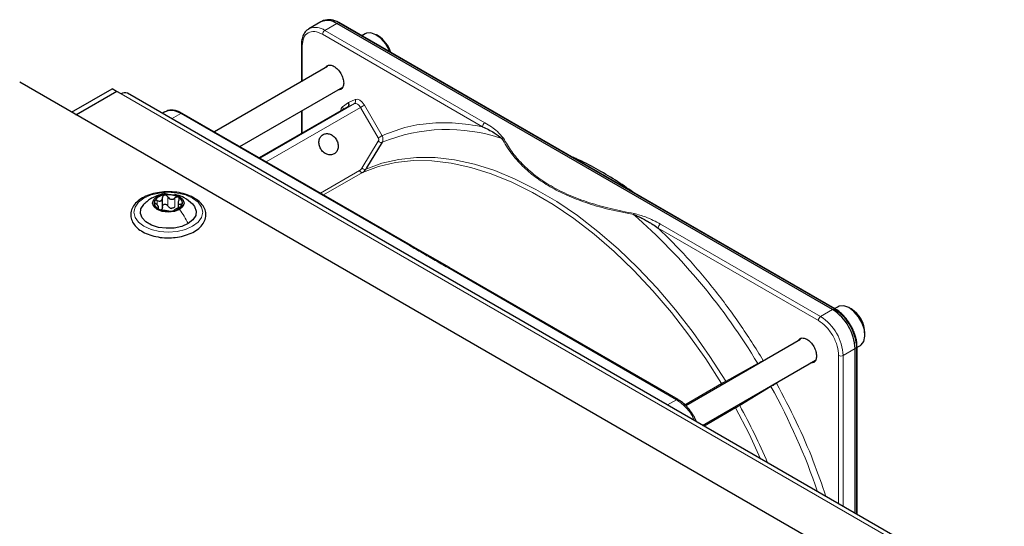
# Paper-space layout 'Blatt4' of a CAD drawing. Header units: millimetres. Extents: x 5 to 418, y 2 to 292.
# Tile 108 of 111: x 286 to 311, y 251 to 265. Entities that reach past the tile are written whole.
import ezdxf

# ---------------------------------------------------------------- set-up
doc = ezdxf.new("R2010")
doc.units = ezdxf.units.MM

psp = doc.layouts.new('Blatt4')

# ---------------------------------------------------------------- linework, layer by layer
at = {"color": 7, "linetype": 'Continuous', "lineweight": 25}
for p, q in [((293.418, 264.678), (293.105, 264.497)), ((293.491, 264.712), (293.445, 264.691)), ((306.81, 257.146), (293.835, 264.637)), ((306.875, 257.168), (293.9, 264.658)), ((293.105, 264.497), (293.119, 264.505)), ((294.579, 264.365), (294.493, 264.316)), ((294.918, 264.309), (294.871, 264.337)), ((292.908, 264.082), (292.908, 263.112)), ((293.596, 263.509), (290.632, 261.798)), ((343.284, 229.762), (285.537, 263.099)), ((286.893, 262.316), (287.953, 262.928)), ((287.01, 262.248), (288.071, 262.86)), ((288.083, 262.854), (287.022, 262.241)), ((288.071, 262.86), (287.953, 262.928)), ((288.071, 262.86), (288.071, 262.847)), ((288.189, 262.792), (288.083, 262.854)), ((291.299, 261.413), (293.993, 262.968)), ((344.453, 230.425), (288.355, 262.809)), ((289.334, 262.32), (289.268, 262.282)), ((294.125, 262.458), (291.806, 261.12)), ((292.908, 262.342), (292.908, 261.756)), ((295.782, 258.825), (289.792, 262.283)), ((295.024, 261.526), (294.614, 260.854)), ((289.274, 259.813), (289.274, 260.076)), ((289.17, 259.785), (289.17, 259.852)), ((289.683, 259.972), (289.683, 259.809)), ((296.784, 258.246), (295.775, 258.829)), ((302.768, 254.792), (296.778, 258.25)), ((306.954, 257.222), (306.868, 257.172)), ((307.292, 257.166), (307.245, 257.193)), ((307.658, 256.479), (307.658, 256.533)), ((305.971, 256.366), (302.968, 254.633)), ((307.4, 251.815), (307.4, 256.126)), ((307.448, 256.172), (307.443, 256.267)), ((307.451, 256.162), (307.537, 256.211)), ((307.451, 251.785), (307.451, 256.171)), ((303.41, 254.118), (306.367, 255.825))]:
    psp.add_line(p, q, dxfattribs=at)
at = {"color": 7, "linetype": 'Continuous', "lineweight": 18}
for p, q in [((293.522, 264.456), (293.835, 264.637)), ((293.835, 264.637), (293.878, 264.657)), ((293.878, 264.657), (306.854, 257.167)), ((297.711, 262.037), (293.522, 264.456)), ((297.652, 261.935), (293.463, 264.354)), ((292.932, 264.047), (292.932, 263.126)), ((344.286, 230.408), (288.189, 262.792)), ((293.986, 262.454), (294.142, 262.565)), ((294.142, 262.565), (294.315, 262.645)), ((291.823, 261.11), (294.296, 262.538)), ((294.458, 262.439), (291.99, 261.014)), ((292.932, 262.356), (292.932, 261.77)), ((294.296, 262.538), (294.125, 262.458)), ((294.919, 261.641), (294.458, 262.439)), ((294.559, 262.497), (295.019, 261.699)), ((289.512, 262.141), (289.75, 262.279)), ((289.75, 262.279), (295.74, 258.821)), ((294.491, 260.848), (294.922, 261.555)), ((293.406, 260.197), (294.43, 260.788)), ((294.614, 260.854), (294.593, 260.819)), ((294.511, 260.739), (293.489, 260.149)), ((289.139, 259.883), (289.139, 260)), ((289.415, 259.862), (289.415, 260.1)), ((289.599, 259.833), (289.599, 260.071)), ((289.15, 259.79), (289.15, 259.812)), ((289.752, 259.844), (289.752, 259.905)), ((306.438, 256.863), (302.249, 259.281)), ((306.497, 256.965), (302.308, 259.383)), ((296.737, 258.246), (302.726, 254.788)), ((306.854, 257.167), (306.81, 257.146)), ((306.81, 257.146), (306.497, 256.965)), ((307.086, 255.945), (307.4, 256.126)), ((307.4, 256.126), (307.439, 256.153)), ((307.434, 256.249), (307.439, 256.153)), ((307.439, 256.153), (307.439, 251.792)), ((304.996, 255.818), (305.124, 255.877)), ((306.968, 252.064), (306.968, 255.945)), ((307.086, 251.996), (307.086, 255.945)), ((304.012, 255.275), (304.849, 255.735)), ((302.942, 254.658), (303.901, 255.212)), ((305.197, 255.133), (304.38, 254.637)), ((305.46, 255.301), (305.342, 255.218)), ((302.726, 254.788), (302.487, 254.651)), ((304.27, 254.573), (303.446, 254.097))]:
    psp.add_line(p, q, dxfattribs=at)
at = {"color": 7, "linetype": 'Continuous', "lineweight": 25, "flags": 128}
for points in [[(295.229, 263.891), (295.211, 263.934), (295.116, 264.101), (294.995, 264.243), (294.861, 264.342), (294.728, 264.39), (294.61, 264.38), (294.579, 264.365)], [(289.718, 259.767), (289.584, 259.715), (289.426, 259.697), (289.268, 259.715), (289.135, 259.767), (289.045, 259.844), (289.014, 259.935), (289.045, 260.026), (289.135, 260.104)], [(289.135, 260.104), (289.268, 260.155), (289.426, 260.173), (289.584, 260.155), (289.718, 260.104), (289.807, 260.026), (289.839, 259.935), (289.807, 259.844), (289.718, 259.767)], [(289.945, 259.398), (289.778, 259.325), (289.582, 259.283), (289.374, 259.275), (289.17, 259.3), (288.987, 259.358), (288.839, 259.443), (288.739, 259.549), (288.695, 259.667), (288.71, 259.787), (288.783, 259.9), (288.787, 259.905)], [(290.056, 259.914), (290.113, 259.845), (290.158, 259.727), (290.143, 259.607), (290.07, 259.494), (289.945, 259.398)], [(307.537, 256.211), (307.555, 256.224), (307.627, 256.316), (307.657, 256.451), (307.643, 256.615), (307.585, 256.791), (307.491, 256.958), (307.37, 257.099), (307.235, 257.199), (307.102, 257.246), (306.984, 257.236), (306.954, 257.222)], [(307.451, 256.173), (307.451, 256.172), (307.451, 256.171)]]:
    psp.add_lwpolyline(points, dxfattribs=at)
at = {"color": 7, "linetype": 'Continuous', "lineweight": 18, "flags": 128}
for points in [[(294.458, 262.439), (294.441, 262.465), (294.421, 262.489), (294.4, 262.509), (294.378, 262.525), (294.356, 262.536), (294.334, 262.542), (294.314, 262.543), (294.296, 262.538)], [(294.458, 262.439), (294.47, 262.446), (294.484, 262.454), (294.498, 262.462), (294.512, 262.47), (294.526, 262.478), (294.538, 262.485), (294.549, 262.492), (294.559, 262.497)], [(303.901, 255.212), (303.489, 255.857), (303.052, 256.479), (302.591, 257.074), (302.109, 257.639), (301.61, 258.17), (301.095, 258.664), (300.569, 259.119), (300.035, 259.53), (299.495, 259.897), (298.953, 260.216), (298.412, 260.485), (297.876, 260.704), (297.347, 260.871), (296.83, 260.984), (296.326, 261.043), (295.839, 261.048), (295.373, 260.999), (294.929, 260.895), (294.511, 260.739)], [(294.593, 260.819), (295.012, 260.976), (295.457, 261.08), (295.925, 261.13), (296.413, 261.125), (296.918, 261.065), (297.438, 260.952), (297.968, 260.785), (298.506, 260.565), (299.048, 260.295), (299.592, 259.975), (300.133, 259.607), (300.67, 259.194), (301.197, 258.738), (301.713, 258.243), (302.215, 257.71), (302.698, 257.143), (303.16, 256.546), (303.599, 255.922), (304.012, 255.275)], [(290.063, 259.33), (289.876, 259.247), (289.659, 259.195), (289.426, 259.177), (289.193, 259.195), (288.976, 259.247), (288.79, 259.33), (288.647, 259.437), (288.557, 259.562), (288.526, 259.697), (288.557, 259.831), (288.647, 259.957), (288.79, 260.064), (288.976, 260.147), (289.193, 260.199), (289.426, 260.217), (289.659, 260.199), (289.876, 260.147), (290.063, 260.064), (290.206, 259.957), (290.296, 259.831), (290.326, 259.697), (290.296, 259.562), (290.206, 259.437), (290.063, 259.33)], [(304.926, 253.243), (304.623, 253.894), (304.27, 254.573)]]:
    psp.add_lwpolyline(points, dxfattribs=at)
at = {"color": 7, "linetype": 'Continuous', "lineweight": 25}
for centre, radius, start, end in [((293.591, 264.296), 0.419, 54.3824, 114.3071), ((293.631, 264.307), 0.429, 54.844, 109.1737), ((293.89, 264.637), 0.0233, 64.1059, 120.3461), ((294.497, 263.645), 0.786, 17.3945, 57.6066), ((288.286, 262.656), 0.168, 65.6929, 125.6176), ((289.219, 259.936), 0.165, 160.539, 249.2579), ((289.35, 259.803), 0.342, 93.4335, 146.5611), ((289.427, 259.577), 0.576, 62.6428, 99.7711), ((289.633, 259.934), 0.165, 340.539, 69.2579), ((289.426, 260.293), 0.576, 242.6428, 279.7711), ((289.529, 260.008), 0.211, 254.2708, 268.1431), ((289.503, 260.068), 0.342, 273.4335, 326.5611), ((306.153, 256.082), 1.291, 7.4229, 57.1417), ((306.862, 257.148), 0.0234, 357.4371, 55.9531), ((306.892, 256.513), 0.766, 1.5206, 58.474), ((306.12, 256.067), 1.281, 2.6055, 57.3945)]:
    psp.add_arc(centre, radius, start, end, dxfattribs=at)
at = {"color": 7, "linetype": 'Continuous', "lineweight": 18}
for centre, radius, start, end in [((293.275, 264.109), 0.426, 54.6299, 111.5164), ((293.591, 264.348), 0.128, 122.6055, 177.3945), ((294.249, 262.602), 0.0796, 306.4137, 32.9981), ((293.912, 262.406), 0.088, 345.8273, 33.1487), ((296.72, 257.414), 4.448, 71.1411, 112.4176), ((297.78, 261.93), 0.128, 122.6055, 177.3945), ((290.944, 247.459), 16.182, 30.76, 48.7978), ((302.377, 259.276), 0.128, 122.6055, 177.3945), ((306.865, 257.147), 0.0233, 64.1059, 120.3461), ((306.566, 256.857), 0.128, 122.6055, 177.3945), ((305.807, 255.886), 1.281, 2.6055, 57.3945), ((307.428, 256.173), 0.0233, 299.6454, 355.8931), ((307.027, 256.058), 0.128, 242.6097, 297.3903), ((290.182, 246.824), 17.161, 18.8979, 28.9594), ((289.643, 246.538), 16.816, 23.1054, 28.7929)]:
    psp.add_arc(centre, radius, start, end, dxfattribs=at)
at = {"color": 7, "linetype": 'Continuous', "lineweight": 25}
for points, knots in [([(293.124, 264.501), (293.099, 264.489), (293.037, 264.457), (292.968, 264.365), (292.923, 264.243), (292.905, 264.146), (292.909, 264.09), (292.91, 264.08)], [0, 0, 0, 0, 0.178354, 0.449158, 0.712581, 0.953986, 1, 1, 1, 1]), ([(293.534, 263.473), (293.549, 263.495), (293.58, 263.542), (293.664, 263.555), (293.763, 263.521), (293.863, 263.441), (293.946, 263.327), (294.005, 263.196), (294.013, 263.115), (294.017, 263.074)], [0, 0, 0, 0, 0.132467, 0.277056, 0.421645, 0.566234, 0.710822, 0.855411, 1, 1, 1, 1]), ([(294.017, 263.074), (294.013, 263.039), (294.005, 262.967), (293.949, 262.902), (293.893, 262.898), (293.867, 262.896)], [0, 0, 0, 0, 0.342828, 0.685656, 1, 1, 1, 1]), ([(294.125, 262.458), (294.13, 262.463), (294.143, 262.472), (294.152, 262.492), (294.156, 262.511), (294.155, 262.528), (294.151, 262.547), (294.145, 262.559), (294.142, 262.565)], [0, 0, 0, 0, 0.198498, 0.430822, 0.560297, 0.69832, 0.844889, 1, 1, 1, 1]), ([(289.792, 262.28), (289.769, 262.293), (289.71, 262.328), (289.611, 262.359), (289.497, 262.37), (289.405, 262.359), (289.361, 262.33), (289.348, 262.322)], [0, 0, 0, 0, 0.145773, 0.386037, 0.633577, 0.892944, 1, 1, 1, 1]), ([(297.652, 261.935), (297.756, 261.885), (297.946, 261.793), (298.091, 261.676), (298.157, 261.623)], [0, 0, 0, 0, 0.546487, 1, 1, 1, 1]), ([(301.593, 260.217), (301.438, 260.325), (301.116, 260.55), (300.623, 260.836), (300.246, 261.036), (300.039, 261.121), (300, 261.137)], [0, 0, 0, 0, 0.292559, 0.608996, 0.925533, 1, 1, 1, 1]), ([(294.511, 260.739), (294.527, 260.749), (294.559, 260.77), (294.581, 260.803), (294.593, 260.819)], [0, 0, 0, 0, 0.499991, 1, 1, 1, 1]), ([(289.501, 260.226), (289.457, 260.229), (289.337, 260.236), (289.142, 260.211), (288.93, 260.158), (288.744, 260.074), (288.594, 259.964), (288.488, 259.832), (288.437, 259.686), (288.445, 259.538), (288.504, 259.401), (288.61, 259.28), (288.758, 259.177), (288.943, 259.096), (289.155, 259.045), (289.316, 259.023), (289.401, 259.027), (289.411, 259.028)], [0, 0, 0, 0, 0.043178, 0.116961, 0.19094, 0.26533, 0.340301, 0.415461, 0.48884, 0.558844, 0.627333, 0.696902, 0.76915, 0.842962, 0.916921, 0.990714, 1, 1, 1, 1]), ([(288.988, 260.06), (288.953, 260.039), (288.881, 259.994), (288.818, 259.934), (288.785, 259.903)], [0, 0, 0, 0, 0.473586, 1, 1, 1, 1]), ([(289.404, 260.17), (289.387, 260.172), (289.309, 260.182), (289.163, 260.144), (289.047, 260.088), (288.986, 260.06)], [0, 0, 0, 0, 0.1144085, 0.5347632, 1, 1, 1, 1]), ([(289.064, 259.991), (289.063, 259.986), (289.06, 259.975), (289.067, 259.955), (289.081, 259.936), (289.094, 259.924), (289.101, 259.919)], [0, 0, 0, 0, 0.249857, 0.499466, 0.749011, 1, 1, 1, 1]), ([(289.139, 260), (289.131, 260.003), (289.115, 260.009), (289.092, 260.01), (289.073, 260.004), (289.067, 259.996), (289.064, 259.991)], [0, 0, 0, 0, 0.249807, 0.500055, 0.750309, 1, 1, 1, 1]), ([(289.139, 260), (289.156, 259.994), (289.181, 259.985), (289.214, 259.987), (289.236, 259.995), (289.253, 260.01), (289.27, 260.036), (289.272, 260.061), (289.274, 260.078)], [0, 0, 0, 0, 0.249168, 0.374303, 0.498903, 0.623987, 0.749746, 1, 1, 1, 1]), ([(289.329, 260.144), (289.321, 260.142), (289.304, 260.138), (289.286, 260.122), (289.275, 260.101), (289.274, 260.086), (289.274, 260.078)], [0, 0, 0, 0, 0.250033, 0.499632, 0.749228, 1, 1, 1, 1]), ([(289.415, 260.1), (289.41, 260.107), (289.402, 260.121), (289.381, 260.136), (289.355, 260.146), (289.338, 260.145), (289.329, 260.144)], [0, 0, 0, 0, 0.249815, 0.499908, 0.75012, 1, 1, 1, 1]), ([(289.411, 259.028), (289.477, 259.029), (289.62, 259.031), (289.83, 259.073), (290.029, 259.143), (290.196, 259.241), (290.323, 259.364), (290.4, 259.505), (290.418, 259.655), (290.381, 259.797), (290.295, 259.925), (290.195, 260.013), (290.124, 260.057), (290.104, 260.068)], [0, 0, 0, 0, 0.0866794, 0.1860201, 0.2857737, 0.3862316, 0.4874251, 0.5875941, 0.6837558, 0.7762888, 0.8686662, 0.9642393, 1, 1, 1, 1]), ([(289.415, 260.1), (289.424, 260.085), (289.439, 260.062), (289.469, 260.043), (289.496, 260.035), (289.524, 260.035), (289.56, 260.043), (289.584, 260.06), (289.599, 260.071)], [0, 0, 0, 0, 0.249199, 0.374336, 0.49893, 0.624007, 0.749759, 1, 1, 1, 1]), ([(290.104, 260.068), (290.074, 260.085), (289.986, 260.132), (289.817, 260.188), (289.64, 260.224), (289.533, 260.226), (289.501, 260.226)], [0, 0, 0, 0, 0.180167, 0.52014, 0.85956, 1, 1, 1, 1]), ([(290.061, 259.909), (289.992, 259.967), (289.872, 260.067), (289.705, 260.145), (289.617, 260.151), (289.595, 260.152)], [0, 0, 0, 0, 0.507466, 0.877443, 1, 1, 1, 1]), ([(289.691, 260.088), (289.685, 260.091), (289.671, 260.097), (289.645, 260.095), (289.62, 260.087), (289.606, 260.076), (289.599, 260.071)], [0, 0, 0, 0, 0.249991, 0.499611, 0.749127, 1, 1, 1, 1]), ([(289.702, 260.012), (289.695, 259.996), (289.684, 259.973), (289.682, 259.944), (289.686, 259.925), (289.696, 259.912), (289.716, 259.902), (289.737, 259.904), (289.752, 259.905)], [0, 0, 0, 0, 0.249201, 0.374338, 0.498932, 0.624008, 0.74976, 1, 1, 1, 1]), ([(289.702, 260.012), (289.706, 260.019), (289.713, 260.033), (289.714, 260.055), (289.708, 260.075), (289.697, 260.084), (289.691, 260.088)], [0, 0, 0, 0, 0.249852, 0.499902, 0.750115, 1, 1, 1, 1]), ([(289.15, 259.812), (289.158, 259.814), (289.169, 259.817), (289.17, 259.831), (289.166, 259.845), (289.156, 259.862), (289.136, 259.888), (289.115, 259.906), (289.101, 259.919)], [0, 0, 0, 0, 0.249201, 0.374338, 0.498932, 0.624008, 0.74976, 1, 1, 1, 1]), ([(289.15, 259.812), (289.147, 259.811), (289.14, 259.809), (289.138, 259.802), (289.144, 259.793), (289.155, 259.786), (289.161, 259.782)], [0, 0, 0, 0, 0.249852, 0.499902, 0.750115, 1, 1, 1, 1]), ([(289.161, 259.782), (289.168, 259.778), (289.182, 259.771), (289.207, 259.763), (289.232, 259.756), (289.246, 259.754), (289.253, 259.753)], [0, 0, 0, 0, 0.249991, 0.499611, 0.749127, 1, 1, 1, 1]), ([(289.274, 259.84), (289.273, 259.827), (289.272, 259.801), (289.259, 259.781), (289.252, 259.771)], [0, 0, 0, 0, 0.50155, 1, 1, 1, 1]), ([(289.438, 259.724), (289.428, 259.725), (289.414, 259.727), (289.383, 259.731), (289.357, 259.735), (289.329, 259.74), (289.292, 259.746), (289.269, 259.75), (289.253, 259.753)], [0, 0, 0, 0, 0.249199, 0.374336, 0.49893, 0.624007, 0.749759, 1, 1, 1, 1]), ([(289.274, 259.84), (289.274, 259.847), (289.275, 259.863), (289.286, 259.883), (289.304, 259.899), (289.329, 259.908), (289.355, 259.907), (289.38, 259.898), (289.401, 259.883), (289.41, 259.869), (289.415, 259.862)], [0, 0, 0, 0, 0.1251933, 0.2494385, 0.3742794, 0.4990244, 0.6238686, 0.7493688, 0.8744304, 1, 1, 1, 1]), ([(289.472, 259.805), (289.46, 259.812), (289.435, 259.826), (289.422, 259.85), (289.415, 259.862)], [0, 0, 0, 0, 0.498457, 1, 1, 1, 1]), ([(289.599, 259.833), (289.587, 259.824), (289.564, 259.806), (289.536, 259.8), (289.522, 259.798)], [0, 0, 0, 0, 0.501552, 1, 1, 1, 1]), ([(289.523, 259.726), (289.532, 259.727), (289.548, 259.73), (289.566, 259.736), (289.577, 259.742), (289.578, 259.744), (289.579, 259.746)], [0, 0, 0, 0, 0.250033, 0.499632, 0.749228, 1, 1, 1, 1]), ([(289.714, 259.824), (289.697, 259.816), (289.671, 259.805), (289.639, 259.788), (289.617, 259.775), (289.599, 259.765), (289.582, 259.753), (289.58, 259.749), (289.579, 259.746)], [0, 0, 0, 0, 0.249168, 0.374303, 0.498903, 0.623987, 0.749746, 1, 1, 1, 1]), ([(289.714, 259.824), (289.722, 259.827), (289.737, 259.834), (289.76, 259.848), (289.779, 259.864), (289.785, 259.874), (289.788, 259.879)], [0, 0, 0, 0, 0.249807, 0.500055, 0.750309, 1, 1, 1, 1]), ([(289.788, 259.879), (289.79, 259.884), (289.793, 259.893), (289.785, 259.903), (289.771, 259.907), (289.758, 259.906), (289.752, 259.905)], [0, 0, 0, 0, 0.249857, 0.499466, 0.749011, 1, 1, 1, 1]), ([(289.438, 259.724), (289.442, 259.723), (289.451, 259.722), (289.472, 259.722), (289.497, 259.723), (289.515, 259.725), (289.523, 259.726)], [0, 0, 0, 0, 0.249815, 0.499908, 0.75012, 1, 1, 1, 1]), ([(301.603, 259.634), (301.635, 259.622), (301.7, 259.598), (301.803, 259.549), (301.91, 259.492), (302.014, 259.432), (302.126, 259.364), (302.201, 259.314), (302.249, 259.281)], [0, 0, 0, 0, 0.131707, 0.266427, 0.45503, 0.620819, 0.756483, 1, 1, 1, 1]), ([(307.283, 256.738), (307.245, 256.798), (307.192, 256.881), (307.1, 256.988), (307.019, 257.066), (306.939, 257.131), (306.891, 257.157), (306.875, 257.165)], [0, 0, 0, 0, 0.3320553, 0.4650309, 0.6820186, 0.9011252, 1, 1, 1, 1]), ([(306.886, 257.145), (306.955, 257.096), (307.062, 257.022), (307.19, 256.869), (307.278, 256.736), (307.348, 256.593), (307.408, 256.435), (307.418, 256.334), (307.423, 256.278)], [0, 0, 0, 0, 0.260513, 0.400752, 0.543967, 0.687182, 0.82742, 1, 1, 1, 1]), ([(307.443, 256.267), (307.443, 256.276), (307.441, 256.323), (307.42, 256.41), (307.383, 256.53), (307.338, 256.639), (307.299, 256.709), (307.283, 256.738)], [0, 0, 0, 0, 0.057456, 0.318799, 0.541248, 0.806265, 1, 1, 1, 1]), ([(305.908, 256.33), (305.923, 256.352), (305.954, 256.398), (306.039, 256.411), (306.137, 256.378), (306.237, 256.297), (306.321, 256.184), (306.379, 256.052), (306.387, 255.971), (306.391, 255.931)], [0, 0, 0, 0, 0.132467, 0.277056, 0.421645, 0.566234, 0.710822, 0.855411, 1, 1, 1, 1]), ([(306.391, 255.931), (306.387, 255.895), (306.379, 255.823), (306.323, 255.758), (306.268, 255.754), (306.241, 255.752)], [0, 0, 0, 0, 0.342828, 0.685656, 1, 1, 1, 1]), ([(303.173, 254.366), (303.135, 254.425), (303.082, 254.509), (302.99, 254.615), (302.908, 254.694), (302.829, 254.757), (302.781, 254.783), (302.767, 254.79)], [0, 0, 0, 0, 0.335679, 0.470244, 0.690003, 0.912197, 1, 1, 1, 1]), ([(303.241, 254.227), (303.233, 254.247), (303.213, 254.295), (303.188, 254.34), (303.173, 254.366)], [0, 0, 0, 0, 0.431042, 1, 1, 1, 1])]:
    psp.add_open_spline(points, degree=3, knots=knots, dxfattribs=at)
at = {"color": 7, "linetype": 'Continuous', "lineweight": 18}
for points, knots in [([(293.463, 264.354), (293.393, 264.385), (293.254, 264.446), (293.079, 264.406), (292.956, 264.274), (292.94, 264.123), (292.932, 264.047)], [0, 0, 0, 0, 0.25, 0.5, 0.75, 1, 1, 1, 1]), ([(292.932, 264.047), (292.925, 264.052), (292.912, 264.062), (292.909, 264.074), (292.908, 264.08)], [0, 0, 0, 0, 0.516427, 1, 1, 1, 1]), ([(294.315, 262.645), (294.333, 262.649), (294.369, 262.659), (294.438, 262.631), (294.507, 262.575), (294.542, 262.523), (294.559, 262.497)], [0, 0, 0, 0, 0.240773, 0.5, 0.759227, 1, 1, 1, 1]), ([(289.75, 262.279), (289.672, 262.314), (289.516, 262.386), (289.395, 262.342), (289.334, 262.32)], [0, 0, 0, 0, 0.5000511, 1, 1, 1, 1]), ([(293.945, 262.366), (293.946, 262.382), (293.95, 262.422), (293.972, 262.442), (293.986, 262.454)], [0, 0, 0, 0, 0.402467, 1, 1, 1, 1]), ([(289.792, 262.283), (289.786, 262.285), (289.774, 262.289), (289.758, 262.282), (289.75, 262.279)], [0, 0, 0, 0, 0.499665, 1, 1, 1, 1]), ([(295.019, 261.699), (295.214, 261.777), (295.604, 261.932), (296.251, 262.036), (296.932, 262.051), (297.412, 261.974), (297.652, 261.935)], [0, 0, 0, 0, 0.249327, 0.5, 0.750673, 1, 1, 1, 1]), ([(298.194, 261.637), (298.146, 261.696), (298.023, 261.845), (297.828, 261.965), (297.711, 262.037)], [0, 0, 0, 0, 0.39819, 1, 1, 1, 1]), ([(294.922, 261.555), (294.925, 261.561), (294.931, 261.574), (294.933, 261.596), (294.93, 261.62), (294.922, 261.634), (294.919, 261.641)], [0, 0, 0, 0, 0.248974, 0.501635, 0.750749, 1, 1, 1, 1]), ([(295.024, 261.526), (295.029, 261.537), (295.041, 261.559), (295.046, 261.602), (295.042, 261.651), (295.027, 261.683), (295.019, 261.699)], [0, 0, 0, 0, 0.219499, 0.459352, 0.719529, 1, 1, 1, 1]), ([(298.157, 261.623), (298.163, 261.626), (298.175, 261.633), (298.188, 261.636), (298.194, 261.637)], [0, 0, 0, 0, 0.483164, 1, 1, 1, 1]), ([(298.157, 261.623), (298.235, 261.493), (298.382, 261.245), (298.68, 260.908), (299.02, 260.615), (299.409, 260.359), (299.853, 260.134), (300.36, 259.937), (300.945, 259.765), (301.377, 259.679), (301.603, 259.634)], [0, 0, 0, 0, 0.140701, 0.267721, 0.384941, 0.499776, 0.614572, 0.731748, 0.859012, 1, 1, 1, 1]), ([(301.615, 259.663), (301.409, 259.702), (301.009, 259.78), (300.439, 259.941), (299.912, 260.138), (299.432, 260.377), (299.018, 260.655), (298.677, 260.959), (298.397, 261.287), (298.263, 261.518), (298.194, 261.637)], [0, 0, 0, 0, 0.12858, 0.250086, 0.375109, 0.5, 0.624891, 0.749913, 0.871409, 1, 1, 1, 1]), ([(294.43, 260.788), (294.442, 260.796), (294.466, 260.812), (294.483, 260.836), (294.491, 260.848)], [0, 0, 0, 0, 0.5, 1, 1, 1, 1]), ([(288.99, 260.057), (288.996, 260.062), (289.036, 260.094), (289.089, 260.099), (289.135, 260.104)], [0, 0, 0, 0, 0.162643, 1, 1, 1, 1]), ([(301.603, 259.634), (301.605, 259.639), (301.609, 259.651), (301.613, 259.659), (301.615, 259.663)], [0, 0, 0, 0, 0.499999, 1, 1, 1, 1]), ([(302.308, 259.383), (302.183, 259.451), (301.974, 259.564), (301.717, 259.634), (301.615, 259.663)], [0, 0, 0, 0, 0.600655, 1, 1, 1, 1]), ([(302.249, 259.281), (302.501, 259.031), (303.005, 258.529), (303.718, 257.681), (304.392, 256.78), (304.795, 256.138), (304.996, 255.818)], [0, 0, 0, 0, 0.249257, 0.5, 0.750743, 1, 1, 1, 1]), ([(295.74, 258.821), (295.747, 258.824), (295.762, 258.831), (295.777, 258.83), (295.781, 258.825), (295.781, 258.825)], [0, 0, 0, 0, 0.499627, 0.999253, 1, 1, 1, 1]), ([(295.74, 258.821), (295.849, 258.758), (296.015, 258.663), (296.239, 258.534), (296.462, 258.405), (296.628, 258.309), (296.737, 258.246)], [0, 0, 0, 0, 0.328002, 0.499943, 0.671978, 1, 1, 1, 1]), ([(296.778, 258.25), (296.772, 258.252), (296.76, 258.256), (296.744, 258.249), (296.737, 258.246)], [0, 0, 0, 0, 0.498808, 1, 1, 1, 1]), ([(306.968, 255.945), (306.961, 256.026), (306.95, 256.15), (306.884, 256.331), (306.816, 256.469), (306.731, 256.597), (306.607, 256.745), (306.505, 256.816), (306.438, 256.863)], [0, 0, 0, 0, 0.239457, 0.368361, 0.5, 0.631639, 0.760543, 1, 1, 1, 1]), ([(304.996, 255.818), (304.986, 255.812), (304.966, 255.801), (304.926, 255.778), (304.887, 255.756), (304.861, 255.742), (304.849, 255.735)], [0, 0, 0, 0, 0.283074, 0.544119, 0.783104, 1, 1, 1, 1]), ([(303.901, 255.212), (303.918, 255.222), (303.952, 255.241), (303.992, 255.264), (304.012, 255.275)], [0, 0, 0, 0, 0.495617, 1, 1, 1, 1]), ([(303.924, 255.184), (303.922, 255.185), (303.914, 255.192), (303.907, 255.203), (303.901, 255.212)], [0, 0, 0, 0, 0.180328, 1, 1, 1, 1]), ([(304.03, 255.245), (304.029, 255.247), (304.023, 255.255), (304.017, 255.266), (304.012, 255.275)], [0, 0, 0, 0, 0.151854, 1, 1, 1, 1]), ([(305.197, 255.133), (305.209, 255.14), (305.234, 255.154), (305.273, 255.177), (305.313, 255.2), (305.332, 255.212), (305.342, 255.218)], [0, 0, 0, 0, 0.216924, 0.455917, 0.716953, 1, 1, 1, 1]), ([(305.342, 255.218), (305.519, 254.884), (305.872, 254.214), (306.305, 253.219), (306.53, 252.564), (306.636, 252.256)], [0, 0, 0, 0, 0.3451042, 0.692266, 1, 1, 1, 1]), ([(302.726, 254.788), (302.733, 254.791), (302.748, 254.798), (302.764, 254.797), (302.768, 254.792), (302.768, 254.791)], [0, 0, 0, 0, 0.483421, 0.966842, 1, 1, 1, 1]), ([(303.186, 254.247), (303.173, 254.281), (303.119, 254.414), (302.954, 254.623), (302.802, 254.733), (302.726, 254.788)], [0, 0, 0, 0, 0.146557, 0.573279, 1, 1, 1, 1]), ([(304.27, 254.573), (304.265, 254.582), (304.259, 254.594), (304.258, 254.605), (304.257, 254.607)], [0, 0, 0, 0, 0.80906, 1, 1, 1, 1]), ([(304.27, 254.573), (304.287, 254.582), (304.321, 254.602), (304.36, 254.625), (304.38, 254.637)], [0, 0, 0, 0, 0.495823, 1, 1, 1, 1]), ([(304.38, 254.637), (304.374, 254.646), (304.368, 254.657), (304.364, 254.667), (304.363, 254.668)], [0, 0, 0, 0, 0.836939, 1, 1, 1, 1])]:
    psp.add_open_spline(points, degree=3, knots=knots, dxfattribs=at)
at = {"color": 7, "linetype": 'Continuous', "lineweight": 25}
for points in [[(293.766, 261.222), (293.737, 261.21), (293.679, 261.187), (293.576, 261.205), (293.482, 261.262), (293.409, 261.352), (293.368, 261.461), (293.365, 261.571), (293.4, 261.669), (293.45, 261.708), (293.475, 261.727)], [(293.475, 261.727), (293.504, 261.739), (293.562, 261.762), (293.665, 261.744), (293.759, 261.687), (293.832, 261.597), (293.873, 261.488), (293.876, 261.378), (293.841, 261.28), (293.791, 261.241), (293.766, 261.222)]]:
    psp.add_open_spline(points, degree=3, dxfattribs=at)
at = {"color": 7, "linetype": 'Continuous', "lineweight": 18}
for points in [[(295.019, 261.699), (295.013, 261.695), (295, 261.688), (294.973, 261.672), (294.944, 261.656), (294.927, 261.646), (294.919, 261.641)], [(295.024, 261.526), (295.017, 261.524), (295.004, 261.52), (294.977, 261.524), (294.947, 261.536), (294.93, 261.549), (294.922, 261.555)], [(294.511, 260.739), (294.505, 260.737), (294.493, 260.734), (294.47, 260.743), (294.448, 260.762), (294.436, 260.779), (294.43, 260.788)], [(294.593, 260.819), (294.586, 260.817), (294.573, 260.813), (294.546, 260.818), (294.517, 260.829), (294.5, 260.842), (294.491, 260.848)], [(289.945, 259.398), (289.913, 259.463), (289.849, 259.594), (289.762, 259.709), (289.718, 259.767)]]:
    psp.add_open_spline(points, degree=3, dxfattribs=at)

doc.saveas('drawing.dxf')
